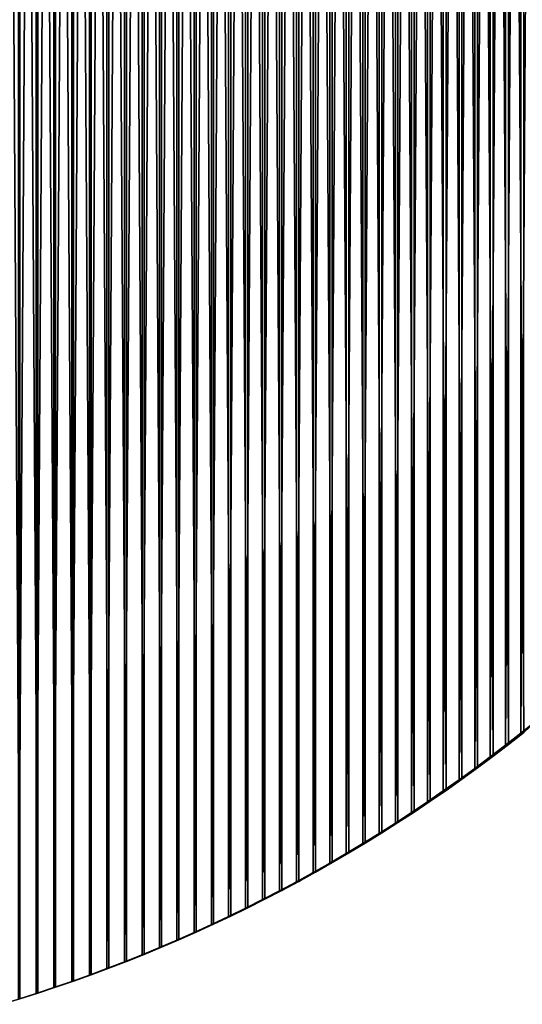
# Model space of a CAD drawing. Header units: millimetres. Extents: x -250 to 250, y -250 to 250.
# Tile 115 of 120: x 74 to 156, y -240 to -80. Entities that reach past the tile are written whole.
import ezdxf

# ---------------------------------------------------------------- set-up
doc = ezdxf.new("R2010")
doc.units = ezdxf.units.MM
doc.header["$LTSCALE"] = 26.699852
for name, color, linetype in [('3', 7, 'CONTINUOUS'), ('4', 7, 'CONTINUOUS'), ('8', 7, 'CONTINUOUS')]:
    doc.layers.add(name, color=color, linetype=linetype)

msp = doc.modelspace()

# ---------------------------------------------------------------- linework, layer by layer
at = {"layer": '3', "color": 253, "linetype": 'Continuous', "true_color": 0x98aaaf}
for points in [[(74.16, -238.75, -4.84), (71.25, 239.63, -4.54), (71.24, -239.63, -4.54), (74.16, -238.75, -4.84)], [(74.17, 238.75, -4.84), (71.25, 239.63, -4.54), (74.16, -238.75, -4.84), (74.17, 238.75, -4.84)], [(77.07, -237.83, -5.16), (74.17, 238.75, -4.84), (74.16, -238.75, -4.84), (77.07, -237.83, -5.16)], [(77.07, 237.82, -5.16), (74.17, 238.75, -4.84), (77.07, -237.83, -5.16), (77.07, 237.82, -5.16)], [(79.97, 236.87, -5.48), (77.07, 237.82, -5.16), (79.97, -236.87, -5.48), (79.97, 236.87, -5.48)], [(79.97, -236.87, -5.48), (77.07, 237.82, -5.16), (77.07, -237.83, -5.16), (79.97, -236.87, -5.48)], [(82.86, 235.87, -5.82), (79.97, 236.87, -5.48), (82.86, -235.87, -5.82), (82.86, 235.87, -5.82)], [(82.86, -235.87, -5.82), (79.97, 236.87, -5.48), (79.97, -236.87, -5.48), (82.86, -235.87, -5.82)], [(85.75, 234.84, -6.17), (82.86, 235.87, -5.82), (85.74, -234.84, -6.17), (85.75, 234.84, -6.17)], [(85.74, -234.84, -6.17), (82.86, 235.87, -5.82), (82.86, -235.87, -5.82), (85.74, -234.84, -6.17)], [(88.61, -233.78, -6.53), (85.75, 234.84, -6.17), (85.74, -234.84, -6.17), (88.61, -233.78, -6.53)], [(88.62, 233.77, -6.53), (85.75, 234.84, -6.17), (88.61, -233.78, -6.53), (88.62, 233.77, -6.53)], [(91.47, -232.67, -6.9), (88.62, 233.77, -6.53), (88.61, -233.78, -6.53), (91.47, -232.67, -6.9)], [(91.48, 232.67, -6.9), (88.62, 233.77, -6.53), (91.47, -232.67, -6.9), (91.48, 232.67, -6.9)], [(94.31, -231.54, -7.28), (91.48, 232.67, -6.9), (91.47, -232.67, -6.9), (94.31, -231.54, -7.28)], [(94.33, 231.53, -7.29), (91.48, 232.67, -6.9), (94.31, -231.54, -7.28), (94.33, 231.53, -7.29)], [(97.15, -230.36, -7.68), (94.33, 231.53, -7.29), (94.31, -231.54, -7.28), (97.15, -230.36, -7.68)], [(97.17, 230.35, -7.68), (94.33, 231.53, -7.29), (97.15, -230.36, -7.68), (97.17, 230.35, -7.68)], [(99.97, -229.15, -8.08), (97.17, 230.35, -7.68), (97.15, -230.36, -7.68), (99.97, -229.15, -8.08)], [(99.99, 229.15, -8.08), (97.17, 230.35, -7.68), (99.97, -229.15, -8.08), (99.99, 229.15, -8.08)], [(102.78, -227.91, -8.49), (99.99, 229.15, -8.08), (99.97, -229.15, -8.08), (102.78, -227.91, -8.49)], [(102.8, 227.9, -8.49), (99.99, 229.15, -8.08), (102.78, -227.91, -8.49), (102.8, 227.9, -8.49)], [(105.58, -226.63, -8.91), (102.8, 227.9, -8.49), (102.78, -227.91, -8.49), (105.58, -226.63, -8.91)], [(105.6, 226.62, -8.91), (102.8, 227.9, -8.49), (105.58, -226.63, -8.91), (105.6, 226.62, -8.91)], [(108.38, -225.31, -9.34), (105.6, 226.62, -8.91), (105.58, -226.63, -8.91), (108.38, -225.31, -9.34)], [(108.39, 225.3, -9.35), (105.6, 226.62, -8.91), (108.38, -225.31, -9.34), (108.39, 225.3, -9.35)], [(111.15, -223.95, -9.78), (108.39, 225.3, -9.35), (108.38, -225.31, -9.34), (111.15, -223.95, -9.78)], [(111.17, 223.94, -9.79), (108.39, 225.3, -9.35), (111.15, -223.95, -9.78), (111.17, 223.94, -9.79)], [(113.92, -222.56, -10.23), (111.17, 223.94, -9.79), (111.15, -223.95, -9.78), (113.92, -222.56, -10.23)], [(113.94, 222.55, -10.24), (111.17, 223.94, -9.79), (113.92, -222.56, -10.23), (113.94, 222.55, -10.24)], [(116.68, -221.13, -10.69), (113.94, 222.55, -10.24), (113.92, -222.56, -10.23), (116.68, -221.13, -10.69)], [(116.7, 221.12, -10.7), (113.94, 222.55, -10.24), (116.68, -221.13, -10.69), (116.7, 221.12, -10.7)], [(119.42, -219.66, -11.16), (116.7, 221.12, -10.7), (116.68, -221.13, -10.69), (119.42, -219.66, -11.16)], [(119.44, 219.65, -11.17), (116.7, 221.12, -10.7), (119.42, -219.66, -11.16), (119.44, 219.65, -11.17)], [(122.15, -218.16, -11.64), (119.44, 219.65, -11.17), (119.42, -219.66, -11.16), (122.15, -218.16, -11.64)], [(122.17, 218.15, -11.65), (119.44, 219.65, -11.17), (122.15, -218.16, -11.64), (122.17, 218.15, -11.65)], [(124.86, -216.62, -12.13), (122.17, 218.15, -11.65), (122.15, -218.16, -11.64), (124.86, -216.62, -12.13)], [(124.88, 216.61, -12.13), (122.17, 218.15, -11.65), (124.86, -216.62, -12.13), (124.88, 216.61, -12.13)], [(127.55, -215.05, -12.62), (124.88, 216.61, -12.13), (124.86, -216.62, -12.13), (127.55, -215.05, -12.62)], [(127.57, 215.04, -12.62), (124.88, 216.61, -12.13), (127.55, -215.05, -12.62), (127.57, 215.04, -12.62)], [(130.23, -213.44, -13.12), (127.57, 215.04, -12.62), (127.55, -215.05, -12.62), (130.23, -213.44, -13.12)], [(130.24, 213.43, -13.13), (127.57, 215.04, -12.62), (130.23, -213.44, -13.12), (130.24, 213.43, -13.13)], [(132.89, -211.8, -13.63), (130.24, 213.43, -13.13), (130.23, -213.44, -13.12), (132.89, -211.8, -13.63)], [(132.9, 211.79, -13.63), (130.24, 213.43, -13.13), (132.89, -211.8, -13.63), (132.9, 211.79, -13.63)], [(135.53, -210.12, -14.15), (132.9, 211.79, -13.63), (132.89, -211.8, -13.63), (135.53, -210.12, -14.15)], [(135.54, 210.11, -14.15), (132.9, 211.79, -13.63), (135.53, -210.12, -14.15), (135.54, 210.11, -14.15)], [(138.16, -208.41, -14.67), (135.54, 210.11, -14.15), (135.53, -210.12, -14.15), (138.16, -208.41, -14.67)], [(138.17, 208.4, -14.67), (135.54, 210.11, -14.15), (138.16, -208.41, -14.67), (138.17, 208.4, -14.67)], [(140.76, -206.66, -15.2), (138.17, 208.4, -14.67), (138.16, -208.41, -14.67), (140.76, -206.66, -15.2)], [(140.78, 206.65, -15.2), (138.17, 208.4, -14.67), (140.76, -206.66, -15.2), (140.78, 206.65, -15.2)], [(143.35, -204.88, -15.74), (140.78, 206.65, -15.2), (140.76, -206.66, -15.2), (143.35, -204.88, -15.74)], [(143.36, 204.87, -15.74), (140.78, 206.65, -15.2), (143.35, -204.88, -15.74), (143.36, 204.87, -15.74)], [(145.92, -203.06, -16.28), (143.36, 204.87, -15.74), (143.35, -204.88, -15.74), (145.92, -203.06, -16.28)], [(145.93, 203.06, -16.28), (143.36, 204.87, -15.74), (145.92, -203.06, -16.28), (145.93, 203.06, -16.28)], [(148.46, -201.22, -16.83), (145.93, 203.06, -16.28), (145.92, -203.06, -16.28), (148.46, -201.22, -16.83)], [(148.47, 201.21, -16.83), (145.93, 203.06, -16.28), (148.46, -201.22, -16.83), (148.47, 201.21, -16.83)], [(150.98, -199.34, -17.38), (148.47, 201.21, -16.83), (148.46, -201.22, -16.83), (150.98, -199.34, -17.38)], [(151, 199.32, -17.38), (148.47, 201.21, -16.83), (150.98, -199.34, -17.38), (151, 199.32, -17.38)], [(153.48, -197.42, -17.94), (151, 199.32, -17.38), (150.98, -199.34, -17.38), (153.48, -197.42, -17.94)], [(153.5, 197.41, -17.94), (151, 199.32, -17.38), (153.48, -197.42, -17.94), (153.5, 197.41, -17.94)], [(155.96, -195.47, -18.5), (153.5, 197.41, -17.94), (153.48, -197.42, -17.94), (155.96, -195.47, -18.5)], [(155.98, 195.46, -18.5), (153.5, 197.41, -17.94), (155.96, -195.47, -18.5), (155.98, 195.46, -18.5)]]:
    msp.add_3dface(points, dxfattribs=at)
at = {"layer": '4', "color": 253, "linetype": 'Continuous', "true_color": 0x98aaaf}
for points in [[(76.8, 237.86, -6.64), (73.91, -238.78, -6.32), (73.9, 238.78, -6.32), (76.8, 237.86, -6.64)], [(76.8, -237.86, -6.64), (73.91, -238.78, -6.32), (76.8, 237.86, -6.64), (76.8, -237.86, -6.64)], [(79.68, 236.91, -6.96), (76.8, -237.86, -6.64), (76.8, 237.86, -6.64), (79.68, 236.91, -6.96)], [(79.69, -236.9, -6.96), (76.8, -237.86, -6.64), (79.68, 236.91, -6.96), (79.69, -236.9, -6.96)], [(82.56, 235.92, -7.3), (79.69, -236.9, -6.96), (79.68, 236.91, -6.96), (82.56, 235.92, -7.3)], [(82.57, -235.91, -7.3), (79.69, -236.9, -6.96), (82.56, 235.92, -7.3), (82.57, -235.91, -7.3)], [(85.43, 234.89, -7.65), (82.57, -235.91, -7.3), (82.56, 235.92, -7.3), (85.43, 234.89, -7.65)], [(85.44, -234.89, -7.65), (82.57, -235.91, -7.3), (85.43, 234.89, -7.65), (85.44, -234.89, -7.65)], [(88.3, 233.82, -8), (85.44, -234.89, -7.65), (85.43, 234.89, -7.65), (88.3, 233.82, -8)], [(88.3, -233.82, -8), (85.44, -234.89, -7.65), (88.3, 233.82, -8), (88.3, -233.82, -8)], [(91.15, 232.72, -8.37), (88.3, -233.82, -8), (88.3, 233.82, -8), (91.15, 232.72, -8.37)], [(91.15, -232.72, -8.37), (88.3, -233.82, -8), (91.15, 232.72, -8.37), (91.15, -232.72, -8.37)], [(93.99, 231.59, -8.75), (91.15, -232.72, -8.37), (91.15, 232.72, -8.37), (93.99, 231.59, -8.75)], [(93.99, -231.59, -8.75), (91.15, -232.72, -8.37), (93.99, 231.59, -8.75), (93.99, -231.59, -8.75)], [(96.82, 230.41, -9.15), (93.99, -231.59, -8.75), (93.99, 231.59, -8.75), (96.82, 230.41, -9.15)], [(96.83, -230.41, -9.15), (93.99, -231.59, -8.75), (96.82, 230.41, -9.15), (96.83, -230.41, -9.15)], [(99.65, 229.2, -9.55), (96.83, -230.41, -9.15), (96.82, 230.41, -9.15), (99.65, 229.2, -9.55)], [(99.65, -229.2, -9.55), (96.83, -230.41, -9.15), (99.65, 229.2, -9.55), (99.65, -229.2, -9.55)], [(102.45, 227.96, -9.96), (99.65, -229.2, -9.55), (99.65, 229.2, -9.55), (102.45, 227.96, -9.96)], [(102.46, -227.95, -9.96), (99.65, -229.2, -9.55), (102.45, 227.96, -9.96), (102.46, -227.95, -9.96)], [(105.25, 226.68, -10.38), (102.46, -227.95, -9.96), (102.45, 227.96, -9.96), (105.25, 226.68, -10.38)], [(105.26, -226.67, -10.38), (102.46, -227.95, -9.96), (105.25, 226.68, -10.38), (105.26, -226.67, -10.38)], [(108.03, 225.36, -10.81), (105.26, -226.67, -10.38), (105.25, 226.68, -10.38), (108.03, 225.36, -10.81)], [(108.04, -225.36, -10.81), (105.26, -226.67, -10.38), (108.03, 225.36, -10.81), (108.04, -225.36, -10.81)], [(110.81, 224.01, -11.25), (108.04, -225.36, -10.81), (108.03, 225.36, -10.81), (110.81, 224.01, -11.25)], [(110.81, -224, -11.25), (108.04, -225.36, -10.81), (110.81, 224.01, -11.25), (110.81, -224, -11.25)], [(113.56, 222.62, -11.7), (110.81, -224, -11.25), (110.81, 224.01, -11.25), (113.56, 222.62, -11.7)], [(113.57, -222.61, -11.7), (110.81, -224, -11.25), (113.56, 222.62, -11.7), (113.57, -222.61, -11.7)], [(116.31, 221.19, -12.15), (113.57, -222.61, -11.7), (113.56, 222.62, -11.7), (116.31, 221.19, -12.15)], [(116.32, -221.19, -12.15), (113.57, -222.61, -11.7), (116.31, 221.19, -12.15), (116.32, -221.19, -12.15)], [(119.05, 219.73, -12.62), (116.32, -221.19, -12.15), (116.31, 221.19, -12.15), (119.05, 219.73, -12.62)], [(119.05, -219.72, -12.62), (116.32, -221.19, -12.15), (119.05, 219.73, -12.62), (119.05, -219.72, -12.62)], [(121.77, 218.23, -13.1), (119.05, -219.72, -12.62), (119.05, 219.73, -12.62), (121.77, 218.23, -13.1)], [(121.77, -218.23, -13.1), (119.05, -219.72, -12.62), (121.77, 218.23, -13.1), (121.77, -218.23, -13.1)], [(124.47, 216.69, -13.58), (121.77, -218.23, -13.1), (121.77, 218.23, -13.1), (124.47, 216.69, -13.58)], [(124.47, -216.69, -13.58), (121.77, -218.23, -13.1), (124.47, 216.69, -13.58), (124.47, -216.69, -13.58)], [(127.15, 215.13, -14.07), (124.47, -216.69, -13.58), (124.47, 216.69, -13.58), (127.15, 215.13, -14.07)], [(127.15, -215.12, -14.07), (124.47, -216.69, -13.58), (127.15, 215.13, -14.07), (127.15, -215.12, -14.07)], [(129.82, 213.52, -14.57), (127.15, -215.12, -14.07), (127.15, 215.13, -14.07), (129.82, 213.52, -14.57)], [(129.82, -213.52, -14.57), (127.15, -215.12, -14.07), (129.82, 213.52, -14.57), (129.82, -213.52, -14.57)], [(132.47, 211.89, -15.08), (129.82, -213.52, -14.57), (129.82, 213.52, -14.57), (132.47, 211.89, -15.08)], [(132.48, -211.88, -15.08), (129.82, -213.52, -14.57), (132.47, 211.89, -15.08), (132.48, -211.88, -15.08)], [(135.1, 210.21, -15.59), (132.48, -211.88, -15.08), (132.47, 211.89, -15.08), (135.1, 210.21, -15.59)], [(135.11, -210.21, -15.59), (132.48, -211.88, -15.08), (135.1, 210.21, -15.59), (135.11, -210.21, -15.59)], [(137.72, 208.5, -16.11), (135.11, -210.21, -15.59), (135.1, 210.21, -15.59), (137.72, 208.5, -16.11)], [(137.72, -208.5, -16.11), (135.11, -210.21, -15.59), (137.72, 208.5, -16.11), (137.72, -208.5, -16.11)], [(140.32, 206.76, -16.64), (137.72, -208.5, -16.11), (137.72, 208.5, -16.11), (140.32, 206.76, -16.64)], [(140.33, -206.75, -16.64), (137.72, -208.5, -16.11), (140.32, 206.76, -16.64), (140.33, -206.75, -16.64)], [(142.9, 204.98, -17.18), (140.33, -206.75, -16.64), (140.32, 206.76, -16.64), (142.9, 204.98, -17.18)], [(142.9, -204.98, -17.18), (140.33, -206.75, -16.64), (142.9, 204.98, -17.18), (142.9, -204.98, -17.18)], [(145.45, 203.17, -17.71), (142.9, -204.98, -17.18), (142.9, 204.98, -17.18), (145.45, 203.17, -17.71)], [(145.46, -203.17, -17.72), (142.9, -204.98, -17.18), (145.45, 203.17, -17.71), (145.46, -203.17, -17.72)], [(147.99, 201.33, -18.26), (145.46, -203.17, -17.72), (145.45, 203.17, -17.71), (147.99, 201.33, -18.26)], [(148, -201.32, -18.26), (145.46, -203.17, -17.72), (147.99, 201.33, -18.26), (148, -201.32, -18.26)], [(150.51, 199.45, -18.81), (148, -201.32, -18.26), (147.99, 201.33, -18.26), (150.51, 199.45, -18.81)], [(150.51, -199.45, -18.81), (148, -201.32, -18.26), (150.51, 199.45, -18.81), (150.51, -199.45, -18.81)], [(153, 197.54, -19.37), (150.51, -199.45, -18.81), (150.51, 199.45, -18.81), (153, 197.54, -19.37)], [(153, -197.54, -19.37), (150.51, -199.45, -18.81), (153, 197.54, -19.37), (153, -197.54, -19.37)], [(155.47, 195.59, -19.93), (153, -197.54, -19.37), (153, 197.54, -19.37), (155.47, 195.59, -19.93)], [(155.48, -195.59, -19.93), (153, -197.54, -19.37), (155.47, 195.59, -19.93), (155.48, -195.59, -19.93)], [(157.93, 193.62, -20.49), (155.48, -195.59, -19.93), (155.47, 195.59, -19.93), (157.93, 193.62, -20.49)], [(157.93, -193.62, -20.49), (155.48, -195.59, -19.93), (157.93, 193.62, -20.49), (157.93, -193.62, -20.49)]]:
    msp.add_3dface(points, dxfattribs=at)
at = {"layer": '8', "color": 253, "linetype": 'Continuous', "true_color": 0x98aaaf}
for points in [[(155.96, -195.47, -18.5), (155.48, -195.59, -19.93), (157.93, -193.62, -20.49), (155.96, -195.47, -18.5)], [(153.48, -197.42, -17.94), (153, -197.54, -19.37), (155.48, -195.59, -19.93), (153.48, -197.42, -17.94)], [(155.96, -195.47, -18.5), (153.48, -197.42, -17.94), (155.48, -195.59, -19.93), (155.96, -195.47, -18.5)], [(150.98, -199.34, -17.38), (150.51, -199.45, -18.81), (153, -197.54, -19.37), (150.98, -199.34, -17.38)], [(153.48, -197.42, -17.94), (150.98, -199.34, -17.38), (153, -197.54, -19.37), (153.48, -197.42, -17.94)], [(148.46, -201.22, -16.83), (148, -201.32, -18.26), (150.51, -199.45, -18.81), (148.46, -201.22, -16.83)], [(150.98, -199.34, -17.38), (148.46, -201.22, -16.83), (150.51, -199.45, -18.81), (150.98, -199.34, -17.38)], [(145.92, -203.06, -16.28), (145.46, -203.17, -17.72), (148, -201.32, -18.26), (145.92, -203.06, -16.28)], [(148.46, -201.22, -16.83), (145.92, -203.06, -16.28), (148, -201.32, -18.26), (148.46, -201.22, -16.83)], [(145.92, -203.06, -16.28), (143.35, -204.88, -15.74), (145.46, -203.17, -17.72), (145.92, -203.06, -16.28)], [(143.35, -204.88, -15.74), (142.9, -204.98, -17.18), (145.46, -203.17, -17.72), (143.35, -204.88, -15.74)], [(140.76, -206.66, -15.2), (140.33, -206.75, -16.64), (142.9, -204.98, -17.18), (140.76, -206.66, -15.2)], [(143.35, -204.88, -15.74), (140.76, -206.66, -15.2), (142.9, -204.98, -17.18), (143.35, -204.88, -15.74)], [(138.16, -208.41, -14.67), (137.72, -208.5, -16.11), (140.33, -206.75, -16.64), (138.16, -208.41, -14.67)], [(140.76, -206.66, -15.2), (138.16, -208.41, -14.67), (140.33, -206.75, -16.64), (140.76, -206.66, -15.2)], [(135.53, -210.12, -14.15), (135.11, -210.21, -15.59), (137.72, -208.5, -16.11), (135.53, -210.12, -14.15)], [(138.16, -208.41, -14.67), (135.53, -210.12, -14.15), (137.72, -208.5, -16.11), (138.16, -208.41, -14.67)], [(132.89, -211.8, -13.63), (132.48, -211.88, -15.08), (135.11, -210.21, -15.59), (132.89, -211.8, -13.63)], [(135.53, -210.12, -14.15), (132.89, -211.8, -13.63), (135.11, -210.21, -15.59), (135.53, -210.12, -14.15)], [(130.23, -213.44, -13.12), (129.82, -213.52, -14.57), (132.48, -211.88, -15.08), (130.23, -213.44, -13.12)], [(132.89, -211.8, -13.63), (130.23, -213.44, -13.12), (132.48, -211.88, -15.08), (132.89, -211.8, -13.63)], [(127.55, -215.05, -12.62), (127.15, -215.12, -14.07), (129.82, -213.52, -14.57), (127.55, -215.05, -12.62)], [(130.23, -213.44, -13.12), (127.55, -215.05, -12.62), (129.82, -213.52, -14.57), (130.23, -213.44, -13.12)], [(124.86, -216.62, -12.13), (124.47, -216.69, -13.58), (127.15, -215.12, -14.07), (124.86, -216.62, -12.13)], [(127.55, -215.05, -12.62), (124.86, -216.62, -12.13), (127.15, -215.12, -14.07), (127.55, -215.05, -12.62)], [(122.15, -218.16, -11.64), (121.77, -218.23, -13.1), (124.47, -216.69, -13.58), (122.15, -218.16, -11.64)], [(124.86, -216.62, -12.13), (122.15, -218.16, -11.64), (124.47, -216.69, -13.58), (124.86, -216.62, -12.13)], [(119.42, -219.66, -11.16), (119.05, -219.72, -12.62), (121.77, -218.23, -13.1), (119.42, -219.66, -11.16)], [(122.15, -218.16, -11.64), (119.42, -219.66, -11.16), (121.77, -218.23, -13.1), (122.15, -218.16, -11.64)], [(116.68, -221.13, -10.69), (116.32, -221.19, -12.15), (119.05, -219.72, -12.62), (116.68, -221.13, -10.69)], [(119.42, -219.66, -11.16), (116.68, -221.13, -10.69), (119.05, -219.72, -12.62), (119.42, -219.66, -11.16)], [(113.92, -222.56, -10.23), (113.57, -222.61, -11.7), (116.32, -221.19, -12.15), (113.92, -222.56, -10.23)], [(116.68, -221.13, -10.69), (113.92, -222.56, -10.23), (116.32, -221.19, -12.15), (116.68, -221.13, -10.69)], [(111.15, -223.95, -9.78), (110.81, -224, -11.25), (113.57, -222.61, -11.7), (111.15, -223.95, -9.78)], [(113.92, -222.56, -10.23), (111.15, -223.95, -9.78), (113.57, -222.61, -11.7), (113.92, -222.56, -10.23)], [(105.58, -226.63, -8.91), (105.26, -226.67, -10.38), (108.04, -225.36, -10.81), (105.58, -226.63, -8.91)], [(108.38, -225.31, -9.34), (105.58, -226.63, -8.91), (108.04, -225.36, -10.81), (108.38, -225.31, -9.34)], [(108.38, -225.31, -9.34), (108.04, -225.36, -10.81), (110.81, -224, -11.25), (108.38, -225.31, -9.34)], [(111.15, -223.95, -9.78), (108.38, -225.31, -9.34), (110.81, -224, -11.25), (111.15, -223.95, -9.78)], [(102.78, -227.91, -8.49), (102.46, -227.95, -9.96), (105.26, -226.67, -10.38), (102.78, -227.91, -8.49)], [(105.58, -226.63, -8.91), (102.78, -227.91, -8.49), (105.26, -226.67, -10.38), (105.58, -226.63, -8.91)], [(99.97, -229.15, -8.08), (99.65, -229.2, -9.55), (102.46, -227.95, -9.96), (99.97, -229.15, -8.08)], [(102.78, -227.91, -8.49), (99.97, -229.15, -8.08), (102.46, -227.95, -9.96), (102.78, -227.91, -8.49)], [(97.15, -230.36, -7.68), (96.83, -230.41, -9.15), (99.65, -229.2, -9.55), (97.15, -230.36, -7.68)], [(99.97, -229.15, -8.08), (97.15, -230.36, -7.68), (99.65, -229.2, -9.55), (99.97, -229.15, -8.08)], [(91.47, -232.67, -6.9), (91.15, -232.72, -8.37), (93.99, -231.59, -8.75), (91.47, -232.67, -6.9)], [(94.31, -231.54, -7.28), (91.47, -232.67, -6.9), (93.99, -231.59, -8.75), (94.31, -231.54, -7.28)], [(94.31, -231.54, -7.28), (93.99, -231.59, -8.75), (96.83, -230.41, -9.15), (94.31, -231.54, -7.28)], [(97.15, -230.36, -7.68), (94.31, -231.54, -7.28), (96.83, -230.41, -9.15), (97.15, -230.36, -7.68)], [(88.61, -233.78, -6.53), (88.3, -233.82, -8), (91.15, -232.72, -8.37), (88.61, -233.78, -6.53)], [(91.47, -232.67, -6.9), (88.61, -233.78, -6.53), (91.15, -232.72, -8.37), (91.47, -232.67, -6.9)], [(82.86, -235.87, -5.82), (82.57, -235.91, -7.3), (85.44, -234.89, -7.65), (82.86, -235.87, -5.82)], [(85.74, -234.84, -6.17), (82.86, -235.87, -5.82), (85.44, -234.89, -7.65), (85.74, -234.84, -6.17)], [(85.74, -234.84, -6.17), (85.44, -234.89, -7.65), (88.3, -233.82, -8), (85.74, -234.84, -6.17)], [(88.61, -233.78, -6.53), (85.74, -234.84, -6.17), (88.3, -233.82, -8), (88.61, -233.78, -6.53)], [(79.97, -236.87, -5.48), (79.69, -236.9, -6.96), (82.57, -235.91, -7.3), (79.97, -236.87, -5.48)], [(82.86, -235.87, -5.82), (79.97, -236.87, -5.48), (82.57, -235.91, -7.3), (82.86, -235.87, -5.82)], [(74.16, -238.75, -4.84), (73.91, -238.78, -6.32), (76.8, -237.86, -6.64), (74.16, -238.75, -4.84)], [(77.07, -237.83, -5.16), (74.16, -238.75, -4.84), (76.8, -237.86, -6.64), (77.07, -237.83, -5.16)], [(77.07, -237.83, -5.16), (76.8, -237.86, -6.64), (79.69, -236.9, -6.96), (77.07, -237.83, -5.16)], [(79.97, -236.87, -5.48), (77.07, -237.83, -5.16), (79.69, -236.9, -6.96), (79.97, -236.87, -5.48)], [(74.16, -238.75, -4.84), (71.24, -239.63, -4.54), (73.91, -238.78, -6.32), (74.16, -238.75, -4.84)]]:
    msp.add_3dface(points, dxfattribs=at)

doc.saveas('drawing.dxf')
